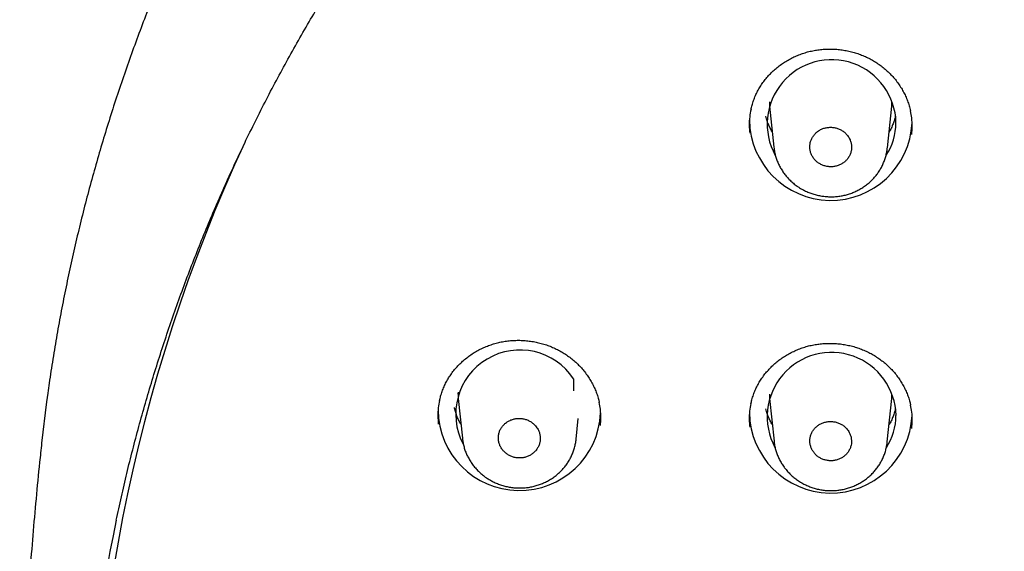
# Model space of a CAD drawing. Header units: millimetres. Extents: x 8 to 1128, y 12 to 2387.
# Tile 61 of 90: x 419 to 446, y 2279 to 2293. Entities that reach past the tile are written whole.
import ezdxf

# ---------------------------------------------------------------- set-up
doc = ezdxf.new("R2010")
doc.units = ezdxf.units.MM

msp = doc.modelspace()

# ---------------------------------------------------------------- linework, layer by layer
at = {"color": 7, "linetype": 'Continuous', "lineweight": 30}
for p, q in [((439.288, 2290.851), (439.404, 2289.717)), ((442.541, 2289.698), (442.659, 2290.851)), ((433.874, 2283.314), (433.874, 2282.989)), ((430.688, 2282.77), (430.8, 2281.679)), ((439.288, 2282.77), (439.409, 2281.596)), ((442.537, 2281.577), (442.659, 2282.77)), ((433.945, 2281.654), (434.003, 2282.225))]:
    msp.add_line(p, q, dxfattribs=at)
at = {"color": 7, "linetype": 'Continuous', "lineweight": 30, "flags": 128}
for points in [[(439.281, 2290.97), (439.286, 2290.876), (439.288, 2290.851)], [(442.659, 2290.851), (442.661, 2290.876), (442.666, 2290.97)], [(419.351, 2282.921), (419.318, 2282.678), (419.18, 2281.538)], [(439.281, 2282.889), (439.286, 2282.794), (439.288, 2282.77)], [(442.659, 2282.77), (442.661, 2282.794), (442.666, 2282.889)]]:
    msp.add_lwpolyline(points, dxfattribs=at)
at = {"color": 7, "linetype": 'Continuous', "lineweight": 30}
for centre, radius, start, end in [((440.999, 2290.35), 1.778, 1.133, 209.0053), ((440.976, 2290.492), 2.247, 180.7002, 357.291), ((441.155, 2290.39), 1.622, 326.3801, 359.8492), ((465.547, 2270.841), 44.967, 154.9968, 182.8681), ((432.391, 2282.339), 1.774, 33.2986, 208.2552), ((440.999, 2282.268), 1.779, 1.1597, 208.3981), ((432.176, 2282.922), 1.496, 178.8434, 185.8578), ((432.376, 2282.479), 2.247, 180.7178, 357.2905), ((440.976, 2282.41), 2.247, 180.7071, 357.2908), ((441.159, 2282.307), 1.618, 326.8588, 359.896), ((465.19, 2270.182), 44.907, 168.136, 186.2341)]:
    msp.add_arc(centre, radius, start, end, dxfattribs=at)
for points, knots in [([(522.783, 2283.018), (522.782, 2283.021), (522.752, 2283.248), (522.683, 2283.696), (522.575, 2284.363), (522.456, 2285.029), (522.327, 2285.692), (522.189, 2286.354), (522.041, 2287.015), (521.884, 2287.673), (521.717, 2288.329), (521.54, 2288.983), (521.354, 2289.634), (521.158, 2290.284), (520.953, 2290.93), (520.738, 2291.574), (520.514, 2292.215), (520.281, 2292.853), (520.038, 2293.488), (519.786, 2294.12), (519.525, 2294.748), (519.255, 2295.373), (518.976, 2295.994), (518.687, 2296.612), (518.39, 2297.226), (518.083, 2297.836), (517.768, 2298.442), (517.444, 2299.044), (517.111, 2299.642), (516.77, 2300.235), (516.419, 2300.824), (516.061, 2301.408), (515.693, 2301.988), (515.318, 2302.563), (514.934, 2303.133), (514.541, 2303.698), (514.141, 2304.257), (513.732, 2304.812), (513.315, 2305.361), (512.89, 2305.905), (512.458, 2306.443), (512.017, 2306.975), (511.569, 2307.502), (511.113, 2308.023), (510.649, 2308.538), (510.178, 2309.047), (509.7, 2309.55), (509.214, 2310.046), (508.721, 2310.537), (508.221, 2311.021), (507.714, 2311.498), (507.2, 2311.969), (506.679, 2312.433), (506.152, 2312.89), (505.617, 2313.34), (505.077, 2313.784), (504.53, 2314.22), (503.976, 2314.649), (503.416, 2315.071), (502.85, 2315.486), (502.279, 2315.894), (501.701, 2316.294), (501.117, 2316.686), (500.528, 2317.071), (499.933, 2317.448), (499.333, 2317.818), (498.727, 2318.18), (498.116, 2318.533), (497.5, 2318.879), (496.879, 2319.217), (496.254, 2319.547), (495.623, 2319.869), (494.988, 2320.182), (494.348, 2320.488), (493.704, 2320.785), (493.055, 2321.073), (492.403, 2321.353), (491.746, 2321.625), (491.085, 2321.888), (490.421, 2322.143), (489.753, 2322.389), (489.081, 2322.626), (488.406, 2322.855), (487.728, 2323.075), (487.047, 2323.286), (486.362, 2323.488), (485.675, 2323.681), (484.985, 2323.866), (484.292, 2324.041), (483.597, 2324.208), (482.899, 2324.365), (482.199, 2324.514), (481.497, 2324.653), (480.794, 2324.784), (480.088, 2324.905), (479.38, 2325.017), (478.671, 2325.12), (477.961, 2325.214), (477.249, 2325.298), (476.536, 2325.373), (475.822, 2325.439), (475.107, 2325.496), (474.392, 2325.544), (473.675, 2325.582), (472.959, 2325.611), (472.242, 2325.631), (471.524, 2325.641), (470.807, 2325.643), (470.089, 2325.634), (469.372, 2325.617), (468.655, 2325.59), (467.939, 2325.554), (467.223, 2325.509), (466.508, 2325.455), (465.794, 2325.391), (465.081, 2325.318), (464.369, 2325.236), (463.658, 2325.145), (462.948, 2325.044), (462.24, 2324.934), (461.534, 2324.816), (460.83, 2324.688), (460.127, 2324.55), (459.427, 2324.404), (458.729, 2324.249), (458.033, 2324.085), (457.34, 2323.912), (456.649, 2323.729), (455.961, 2323.538), (455.275, 2323.338), (454.593, 2323.13), (453.914, 2322.912), (453.238, 2322.686), (452.566, 2322.45), (451.897, 2322.207), (451.231, 2321.954), (450.57, 2321.693), (449.912, 2321.424), (449.258, 2321.146), (448.609, 2320.859), (447.963, 2320.564), (447.322, 2320.261), (446.686, 2319.95), (446.054, 2319.63), (445.427, 2319.302), (444.805, 2318.966), (444.187, 2318.622), (443.575, 2318.27), (442.968, 2317.911), (442.367, 2317.543), (441.77, 2317.168), (441.18, 2316.785), (440.594, 2316.394), (440.015, 2315.996), (439.442, 2315.591), (438.874, 2315.178), (438.313, 2314.757), (437.758, 2314.33), (437.209, 2313.895), (436.667, 2313.454), (436.131, 2313.005), (435.601, 2312.549), (435.079, 2312.087), (434.563, 2311.618), (434.054, 2311.142), (433.552, 2310.66), (433.057, 2310.171), (432.57, 2309.676), (432.09, 2309.175), (431.617, 2308.668), (431.151, 2308.154), (430.693, 2307.635), (430.243, 2307.109), (429.8, 2306.578), (429.366, 2306.041), (428.939, 2305.499), (428.52, 2304.951), (428.109, 2304.398), (427.706, 2303.839), (427.312, 2303.276), (426.926, 2302.707), (426.548, 2302.134), (426.178, 2301.555), (425.817, 2300.972), (425.465, 2300.384), (425.121, 2299.792), (424.786, 2299.195), (424.46, 2298.594), (424.142, 2297.989), (423.834, 2297.38), (423.534, 2296.767), (423.243, 2296.15), (422.962, 2295.53), (422.689, 2294.905), (422.426, 2294.278), (422.171, 2293.647), (421.926, 2293.013), (421.691, 2292.375), (421.464, 2291.735), (421.247, 2291.092), (421.04, 2290.446), (420.842, 2289.798), (420.653, 2289.147), (420.474, 2288.493), (420.305, 2287.838), (420.145, 2287.18), (419.994, 2286.52), (419.854, 2285.858), (419.723, 2285.195), (419.601, 2284.53), (419.49, 2283.864), (419.407, 2283.328), (419.365, 2283.015), (419.353, 2282.925)], [0, 0, 0, 0, 0.000073, 0.004843, 0.009613, 0.014384, 0.019154, 0.023925, 0.028695, 0.033466, 0.038237, 0.043007, 0.047778, 0.052549, 0.05732, 0.062091, 0.066862, 0.071634, 0.076405, 0.081176, 0.085948, 0.090719, 0.095491, 0.100263, 0.105035, 0.109807, 0.114579, 0.119351, 0.124124, 0.128896, 0.133669, 0.138442, 0.143214, 0.147987, 0.15276, 0.157534, 0.162307, 0.16708, 0.171854, 0.176628, 0.181401, 0.186175, 0.190949, 0.195724, 0.200498, 0.205272, 0.210047, 0.214821, 0.219596, 0.224371, 0.229146, 0.233921, 0.238696, 0.243471, 0.248247, 0.253022, 0.257798, 0.262574, 0.267349, 0.272125, 0.276901, 0.281677, 0.286453, 0.29123, 0.296006, 0.300783, 0.305559, 0.310336, 0.315112, 0.319889, 0.324666, 0.329443, 0.33422, 0.338997, 0.343774, 0.348551, 0.353329, 0.358106, 0.362883, 0.367661, 0.372438, 0.377216, 0.381994, 0.386771, 0.391549, 0.396327, 0.401105, 0.405883, 0.41066, 0.415438, 0.420216, 0.424994, 0.429772, 0.434551, 0.439329, 0.444107, 0.448885, 0.453663, 0.458441, 0.46322, 0.467998, 0.472776, 0.477554, 0.482333, 0.487111, 0.491889, 0.496668, 0.501446, 0.506224, 0.511003, 0.515781, 0.520559, 0.525338, 0.530116, 0.534894, 0.539672, 0.544451, 0.549229, 0.554007, 0.558785, 0.563564, 0.568342, 0.57312, 0.577898, 0.582676, 0.587454, 0.592232, 0.597011, 0.601789, 0.606566, 0.611344, 0.616122, 0.6209, 0.625678, 0.630456, 0.635233, 0.640011, 0.644788, 0.649566, 0.654343, 0.659121, 0.663898, 0.668676, 0.673453, 0.67823, 0.683007, 0.687784, 0.692561, 0.697338, 0.702115, 0.706891, 0.711668, 0.716444, 0.721221, 0.725997, 0.730773, 0.73555, 0.740326, 0.745102, 0.749877, 0.754653, 0.759429, 0.764205, 0.76898, 0.773755, 0.778531, 0.783306, 0.788081, 0.792856, 0.79763, 0.802405, 0.80718, 0.811954, 0.816728, 0.821503, 0.826277, 0.831051, 0.835825, 0.840598, 0.845372, 0.850145, 0.854919, 0.859692, 0.864465, 0.869238, 0.874011, 0.878784, 0.883557, 0.888329, 0.893101, 0.897874, 0.902646, 0.907418, 0.91219, 0.916962, 0.921734, 0.926505, 0.931277, 0.936048, 0.94082, 0.945591, 0.950362, 0.955133, 0.959904, 0.964675, 0.969446, 0.974217, 0.978988, 0.983758, 0.988529, 0.993299, 0.99807, 1, 1, 1, 1]), ([(421.243, 2279.41), (421.248, 2279.436), (421.297, 2279.678), (421.4, 2280.137), (421.552, 2280.787), (421.714, 2281.434), (421.886, 2282.078), (422.067, 2282.721), (422.258, 2283.361), (422.458, 2283.999), (422.667, 2284.634), (422.886, 2285.266), (423.115, 2285.895), (423.352, 2286.521), (423.599, 2287.144), (423.855, 2287.764), (424.121, 2288.38), (424.395, 2288.993), (424.678, 2289.602), (424.971, 2290.207), (425.272, 2290.808), (425.583, 2291.406), (425.902, 2291.999), (426.23, 2292.588), (426.566, 2293.173), (426.911, 2293.753), (427.265, 2294.329), (427.628, 2294.9), (427.998, 2295.466), (428.377, 2296.027), (428.765, 2296.583), (429.16, 2297.135), (429.564, 2297.68), (429.976, 2298.221), (430.396, 2298.756), (430.823, 2299.286), (431.259, 2299.81), (431.702, 2300.328), (432.153, 2300.84), (432.611, 2301.346), (433.077, 2301.847), (433.55, 2302.341), (434.031, 2302.829), (434.518, 2303.311), (435.013, 2303.786), (435.515, 2304.254), (436.023, 2304.716), (436.539, 2305.172), (437.061, 2305.62), (437.59, 2306.062), (438.125, 2306.497), (438.667, 2306.924), (439.215, 2307.345), (439.769, 2307.758), (440.329, 2308.164), (440.895, 2308.563), (441.467, 2308.954), (442.045, 2309.338), (442.628, 2309.714), (443.217, 2310.082), (443.812, 2310.443), (444.411, 2310.796), (445.016, 2311.141), (445.626, 2311.478), (446.241, 2311.807), (446.86, 2312.128), (447.485, 2312.441), (448.113, 2312.745), (448.747, 2313.041), (449.384, 2313.329), (450.026, 2313.609), (450.672, 2313.88), (451.322, 2314.143), (451.976, 2314.397), (452.633, 2314.643), (453.294, 2314.88), (453.959, 2315.108), (454.627, 2315.328), (455.298, 2315.539), (455.972, 2315.741), (456.649, 2315.934), (457.328, 2316.118), (458.011, 2316.294), (458.696, 2316.46), (459.383, 2316.618), (460.073, 2316.766), (460.765, 2316.906), (461.458, 2317.036), (462.154, 2317.157), (462.851, 2317.269), (463.55, 2317.372), (464.251, 2317.466), (464.953, 2317.551), (465.656, 2317.627), (466.36, 2317.693), (467.064, 2317.75), (467.77, 2317.798), (468.476, 2317.836), (469.183, 2317.866), (469.89, 2317.886), (470.598, 2317.897), (471.305, 2317.898), (472.013, 2317.891), (472.72, 2317.874), (473.427, 2317.848), (474.134, 2317.812), (474.84, 2317.767), (475.545, 2317.714), (476.249, 2317.65), (476.952, 2317.578), (477.655, 2317.497), (478.356, 2317.406), (479.055, 2317.306), (479.753, 2317.197), (480.449, 2317.079), (481.144, 2316.952), (481.836, 2316.815), (482.527, 2316.67), (483.215, 2316.516), (483.901, 2316.352), (484.584, 2316.18), (485.265, 2315.999), (485.943, 2315.808), (486.618, 2315.609), (487.29, 2315.402), (487.959, 2315.185), (488.624, 2314.96), (489.286, 2314.726), (489.945, 2314.483), (490.6, 2314.232), (491.251, 2313.972), (491.899, 2313.704), (492.542, 2313.427), (493.181, 2313.142), (493.816, 2312.848), (494.446, 2312.547), (495.072, 2312.237), (495.693, 2311.918), (496.31, 2311.592), (496.921, 2311.258), (497.528, 2310.916), (498.129, 2310.566), (498.726, 2310.208), (499.316, 2309.842), (499.902, 2309.468), (500.481, 2309.087), (501.055, 2308.699), (501.624, 2308.303), (502.186, 2307.899), (502.742, 2307.488), (503.292, 2307.07), (503.836, 2306.645), (504.373, 2306.213), (504.904, 2305.774), (505.429, 2305.327), (505.947, 2304.874), (506.458, 2304.415), (506.962, 2303.948), (507.459, 2303.475), (507.949, 2302.996), (508.432, 2302.51), (508.908, 2302.018), (509.376, 2301.52), (509.837, 2301.016), (510.291, 2300.505), (510.736, 2299.989), (511.174, 2299.467), (511.605, 2298.94), (512.027, 2298.406), (512.442, 2297.868), (512.848, 2297.324), (513.247, 2296.774), (513.637, 2296.22), (514.019, 2295.66), (514.393, 2295.096), (514.758, 2294.527), (515.114, 2293.953), (515.463, 2293.374), (515.802, 2292.791), (516.133, 2292.203), (516.455, 2291.611), (516.769, 2291.015), (517.073, 2290.415), (517.369, 2289.811), (517.655, 2289.204), (517.933, 2288.592), (518.201, 2287.977), (518.461, 2287.359), (518.711, 2286.737), (518.952, 2286.112), (519.183, 2285.484), (519.405, 2284.853), (519.618, 2284.219), (519.822, 2283.582), (520.016, 2282.943), (520.2, 2282.301), (520.375, 2281.657), (520.54, 2281.011), (520.696, 2280.362), (520.806, 2279.878), (520.862, 2279.61), (520.872, 2279.56)], [0, 0, 0, 0, 0.000587, 0.005655, 0.010724, 0.015792, 0.02086, 0.025928, 0.030996, 0.036065, 0.041133, 0.046201, 0.051269, 0.056337, 0.061405, 0.066473, 0.071541, 0.076609, 0.081677, 0.086745, 0.091813, 0.096881, 0.101949, 0.107017, 0.112084, 0.117152, 0.12222, 0.127288, 0.132355, 0.137423, 0.142491, 0.147558, 0.152626, 0.157694, 0.162761, 0.167829, 0.172896, 0.177964, 0.183031, 0.188099, 0.193166, 0.198233, 0.203301, 0.208368, 0.213435, 0.218503, 0.22357, 0.228637, 0.233704, 0.238771, 0.243839, 0.248906, 0.253973, 0.25904, 0.264107, 0.269174, 0.274241, 0.279308, 0.284375, 0.289442, 0.294509, 0.299576, 0.304643, 0.309709, 0.314776, 0.319843, 0.32491, 0.329977, 0.335044, 0.34011, 0.345177, 0.350244, 0.355311, 0.360377, 0.365444, 0.370511, 0.375577, 0.380644, 0.385711, 0.390777, 0.395844, 0.400911, 0.405977, 0.411044, 0.416111, 0.421177, 0.426244, 0.43131, 0.436377, 0.441443, 0.44651, 0.451577, 0.456643, 0.46171, 0.466776, 0.471843, 0.476909, 0.481976, 0.487042, 0.492109, 0.497176, 0.502242, 0.507309, 0.512375, 0.517442, 0.522508, 0.527575, 0.532641, 0.537708, 0.542774, 0.547841, 0.552907, 0.557974, 0.563041, 0.568107, 0.573174, 0.57824, 0.583307, 0.588373, 0.59344, 0.598507, 0.603573, 0.60864, 0.613706, 0.618773, 0.62384, 0.628906, 0.633973, 0.63904, 0.644106, 0.649173, 0.65424, 0.659306, 0.664373, 0.66944, 0.674507, 0.679573, 0.68464, 0.689707, 0.694774, 0.699841, 0.704907, 0.709974, 0.715041, 0.720108, 0.725175, 0.730242, 0.735309, 0.740376, 0.745443, 0.75051, 0.755577, 0.760644, 0.765711, 0.770778, 0.775845, 0.780912, 0.78598, 0.791047, 0.796114, 0.801181, 0.806248, 0.811316, 0.816383, 0.82145, 0.826518, 0.831585, 0.836653, 0.84172, 0.846788, 0.851855, 0.856923, 0.86199, 0.867058, 0.872125, 0.877193, 0.882261, 0.887328, 0.892396, 0.897464, 0.902532, 0.9076, 0.912667, 0.917735, 0.922803, 0.927871, 0.932939, 0.938007, 0.943075, 0.948143, 0.953211, 0.958279, 0.963347, 0.968415, 0.973483, 0.978551, 0.98362, 0.988688, 0.993756, 0.998824, 1, 1, 1, 1]), ([(438.773, 2290.754), (438.782, 2290.793), (438.801, 2290.878), (438.843, 2291.006), (438.894, 2291.137), (438.954, 2291.262), (439.023, 2291.383), (439.101, 2291.499), (439.187, 2291.611), (439.281, 2291.718), (439.384, 2291.819), (439.493, 2291.915), (439.61, 2292.003), (439.732, 2292.084), (439.86, 2292.158), (439.992, 2292.222), (440.128, 2292.278), (440.266, 2292.325), (440.407, 2292.363), (440.55, 2292.392), (440.696, 2292.412), (440.843, 2292.423), (440.992, 2292.425), (441.141, 2292.418), (441.29, 2292.401), (441.438, 2292.376), (441.583, 2292.341), (441.725, 2292.298), (441.864, 2292.246), (441.998, 2292.186), (442.126, 2292.117), (442.25, 2292.041), (442.369, 2291.958), (442.482, 2291.866), (442.589, 2291.768), (442.69, 2291.663), (442.783, 2291.552), (442.868, 2291.435), (442.945, 2291.313), (443.013, 2291.188), (443.072, 2291.059), (443.121, 2290.927), (443.157, 2290.811), (443.172, 2290.739), (443.178, 2290.712)], [0, 0, 0, 0, 0.02096, 0.045373, 0.069569, 0.0935, 0.117188, 0.14088, 0.164847, 0.188998, 0.213295, 0.237693, 0.262141, 0.286579, 0.310948, 0.335205, 0.359318, 0.383262, 0.407001, 0.430706, 0.454587, 0.478603, 0.502733, 0.526949, 0.551216, 0.575496, 0.599741, 0.623917, 0.647999, 0.671966, 0.695771, 0.719546, 0.743486, 0.767574, 0.791782, 0.816081, 0.840433, 0.8648, 0.889137, 0.913413, 0.937608, 0.961708, 0.985598, 1, 1, 1, 1]), ([(438.773, 2290.757), (438.759, 2290.69), (438.731, 2290.544), (438.719, 2290.323), (438.732, 2290.171), (438.738, 2290.1)], [0, 0, 0, 0, 0.312277, 0.673536, 1, 1, 1, 1]), ([(443.212, 2290.068), (443.218, 2290.139), (443.23, 2290.29), (443.218, 2290.507), (443.19, 2290.65), (443.177, 2290.715)], [0, 0, 0, 0, 0.329145, 0.696603, 1, 1, 1, 1]), ([(439.362, 2290.128), (439.357, 2290.137), (439.33, 2290.181), (439.289, 2290.265), (439.24, 2290.381), (439.206, 2290.482), (439.191, 2290.545), (439.186, 2290.568)], [0, 0, 0, 0, 0.061194, 0.323592, 0.586505, 0.849916, 1, 1, 1, 1]), ([(442.762, 2290.571), (442.757, 2290.549), (442.743, 2290.487), (442.709, 2290.386), (442.661, 2290.27), (442.619, 2290.184), (442.591, 2290.138), (442.585, 2290.128)], [0, 0, 0, 0, 0.141973, 0.405007, 0.667697, 0.929976, 1, 1, 1, 1]), ([(441.42, 2290.059), (441.399, 2290.082), (441.355, 2290.128), (441.276, 2290.182), (441.189, 2290.225), (441.096, 2290.253), (440.999, 2290.265), (440.901, 2290.262), (440.805, 2290.244), (440.715, 2290.211), (440.631, 2290.163), (440.558, 2290.103), (440.496, 2290.032), (440.448, 2289.953), (440.414, 2289.866), (440.397, 2289.776), (440.395, 2289.683), (440.41, 2289.592), (440.442, 2289.504), (440.488, 2289.423), (440.548, 2289.349), (440.62, 2289.287), (440.702, 2289.236), (440.792, 2289.199), (440.887, 2289.177), (440.984, 2289.17), (441.082, 2289.179), (441.176, 2289.203), (441.264, 2289.242), (441.344, 2289.294), (441.414, 2289.358), (441.471, 2289.432), (441.514, 2289.515), (441.541, 2289.603), (441.553, 2289.695), (441.548, 2289.787), (441.526, 2289.878), (441.487, 2289.971), (441.444, 2290.028), (441.42, 2290.059)], [0, 0, 0, 0, 0.02648, 0.053729, 0.080209, 0.107458, 0.133937, 0.161184, 0.187655, 0.214894, 0.241354, 0.268581, 0.295031, 0.322249, 0.348696, 0.375909, 0.40236, 0.429577, 0.456038, 0.483265, 0.509737, 0.536976, 0.563456, 0.590703, 0.617183, 0.644432, 0.670906, 0.698148, 0.724611, 0.751843, 0.778295, 0.805515, 0.831962, 0.859176, 0.885625, 0.91284, 0.939298, 0.966521, 1, 1, 1, 1]), ([(439.406, 2289.715), (439.409, 2289.69), (439.415, 2289.625), (439.436, 2289.523), (439.468, 2289.41), (439.51, 2289.298), (439.561, 2289.19), (439.621, 2289.085), (439.69, 2288.984), (439.767, 2288.888), (439.852, 2288.798), (439.944, 2288.715), (440.031, 2288.648), (440.088, 2288.61), (440.111, 2288.595)], [0, 0, 0, 0, 0.055517, 0.143233, 0.229556, 0.316757, 0.404734, 0.493394, 0.582598, 0.672179, 0.761932, 0.851649, 0.941192, 1, 1, 1, 1]), ([(440.111, 2288.595), (440.132, 2288.582), (440.187, 2288.548), (440.282, 2288.5), (440.395, 2288.451), (440.512, 2288.412), (440.633, 2288.381), (440.757, 2288.359), (440.883, 2288.346), (441.009, 2288.343), (441.135, 2288.349), (441.259, 2288.365), (441.38, 2288.391), (441.498, 2288.426), (441.613, 2288.469), (441.725, 2288.522), (441.833, 2288.583), (441.936, 2288.653), (442.034, 2288.73), (442.124, 2288.815), (442.207, 2288.906), (442.281, 2289.002), (442.346, 2289.102), (442.402, 2289.207), (442.449, 2289.316), (442.488, 2289.43), (442.517, 2289.547), (442.534, 2289.637), (442.538, 2289.689), (442.539, 2289.701)], [0, 0, 0, 0, 0.023053, 0.061148, 0.099429, 0.138005, 0.176837, 0.215863, 0.255009, 0.294165, 0.333249, 0.37219, 0.410904, 0.448962, 0.487265, 0.525939, 0.564904, 0.604057, 0.643253, 0.682347, 0.721224, 0.759785, 0.797527, 0.835237, 0.873297, 0.911605, 0.950106, 0.988732, 1, 1, 1, 1]), ([(430.172, 2282.718), (430.181, 2282.757), (430.2, 2282.842), (430.241, 2282.969), (430.292, 2283.099), (430.352, 2283.225), (430.421, 2283.345), (430.498, 2283.46), (430.584, 2283.572), (430.679, 2283.678), (430.781, 2283.779), (430.89, 2283.874), (431.007, 2283.962), (431.129, 2284.043), (431.257, 2284.116), (431.389, 2284.181), (431.524, 2284.236), (431.663, 2284.283), (431.804, 2284.32), (431.947, 2284.349), (432.092, 2284.369), (432.24, 2284.38), (432.389, 2284.381), (432.538, 2284.374), (432.687, 2284.357), (432.835, 2284.332), (432.98, 2284.297), (433.123, 2284.254), (433.261, 2284.202), (433.395, 2284.141), (433.524, 2284.073), (433.648, 2283.997), (433.767, 2283.914), (433.88, 2283.823), (433.987, 2283.724), (434.088, 2283.619), (434.182, 2283.508), (434.267, 2283.392), (434.344, 2283.271), (434.413, 2283.145), (434.472, 2283.017), (434.522, 2282.885), (434.558, 2282.768), (434.574, 2282.694), (434.58, 2282.664)], [0, 0, 0, 0, 0.020792, 0.045187, 0.069366, 0.093282, 0.116955, 0.140627, 0.164575, 0.188707, 0.212985, 0.237363, 0.261794, 0.286214, 0.310568, 0.334811, 0.35891, 0.382842, 0.40657, 0.430255, 0.454118, 0.478114, 0.502223, 0.526417, 0.550663, 0.574921, 0.599144, 0.6233, 0.647361, 0.671308, 0.695095, 0.718841, 0.742751, 0.766808, 0.790986, 0.815254, 0.839576, 0.863912, 0.888218, 0.912465, 0.936631, 0.960703, 0.984571, 1, 1, 1, 1]), ([(438.771, 2282.628), (438.779, 2282.666), (438.798, 2282.749), (438.838, 2282.875), (438.889, 2283.006), (438.949, 2283.131), (439.018, 2283.252), (439.095, 2283.368), (439.18, 2283.479), (439.275, 2283.587), (439.377, 2283.688), (439.486, 2283.784), (439.602, 2283.872), (439.725, 2283.954), (439.852, 2284.027), (439.984, 2284.092), (440.119, 2284.149), (440.258, 2284.196), (440.399, 2284.234), (440.542, 2284.263), (440.687, 2284.284), (440.835, 2284.295), (440.984, 2284.298), (441.133, 2284.291), (441.282, 2284.275), (441.43, 2284.25), (441.575, 2284.216), (441.718, 2284.174), (441.857, 2284.122), (441.991, 2284.063), (442.12, 2283.995), (442.244, 2283.92), (442.363, 2283.837), (442.476, 2283.746), (442.584, 2283.648), (442.685, 2283.544), (442.779, 2283.433), (442.865, 2283.317), (442.942, 2283.196), (443.011, 2283.071), (443.071, 2282.943), (443.12, 2282.812), (443.157, 2282.693), (443.174, 2282.616), (443.18, 2282.585)], [0, 0, 0, 0, 0.02005, 0.044443, 0.06862, 0.092532, 0.116201, 0.139867, 0.163809, 0.187934, 0.212205, 0.236577, 0.260999, 0.285411, 0.309756, 0.333991, 0.35808, 0.382003, 0.405722, 0.429398, 0.45325, 0.477236, 0.501336, 0.525521, 0.549758, 0.574007, 0.598222, 0.622369, 0.646422, 0.670361, 0.69414, 0.717878, 0.741782, 0.765833, 0.790006, 0.81427, 0.838589, 0.862924, 0.88723, 0.911477, 0.935643, 0.959715, 0.983586, 1, 1, 1, 1]), ([(430.171, 2282.722), (430.158, 2282.655), (430.129, 2282.509), (430.118, 2282.289), (430.131, 2282.138), (430.137, 2282.067)], [0, 0, 0, 0, 0.313153, 0.675033, 1, 1, 1, 1]), ([(430.762, 2282.054), (430.743, 2282.087), (430.705, 2282.157), (430.656, 2282.268), (430.615, 2282.386), (430.59, 2282.472), (430.582, 2282.519), (430.581, 2282.525)], [0, 0, 0, 0, 0.220799, 0.467434, 0.714545, 0.9621, 1, 1, 1, 1]), ([(434.614, 2282.025), (434.62, 2282.096), (434.632, 2282.246), (434.62, 2282.462), (434.591, 2282.604), (434.579, 2282.668)], [0, 0, 0, 0, 0.331186, 0.700173, 1, 1, 1, 1]), ([(438.77, 2282.632), (438.757, 2282.564), (438.728, 2282.417), (438.716, 2282.197), (438.73, 2282.047), (438.736, 2281.977)], [0, 0, 0, 0, 0.316583, 0.678583, 1, 1, 1, 1]), ([(439.362, 2282.047), (439.357, 2282.055), (439.33, 2282.099), (439.289, 2282.184), (439.24, 2282.299), (439.206, 2282.401), (439.191, 2282.464), (439.186, 2282.487)], [0, 0, 0, 0, 0.0611944, 0.3235916, 0.586505, 0.8499165, 1, 1, 1, 1]), ([(442.762, 2282.49), (442.757, 2282.468), (442.743, 2282.405), (442.709, 2282.305), (442.661, 2282.188), (442.619, 2282.102), (442.591, 2282.057), (442.585, 2282.047)], [0, 0, 0, 0, 0.141973, 0.405007, 0.667697, 0.929976, 1, 1, 1, 1]), ([(443.214, 2281.947), (443.22, 2282.018), (443.233, 2282.169), (443.22, 2282.385), (443.192, 2282.526), (443.179, 2282.589)], [0, 0, 0, 0, 0.33473, 0.70438, 1, 1, 1, 1]), ([(432.825, 2282.014), (432.803, 2282.037), (432.76, 2282.084), (432.681, 2282.139), (432.594, 2282.183), (432.5, 2282.211), (432.403, 2282.225), (432.305, 2282.223), (432.209, 2282.205), (432.118, 2282.173), (432.033, 2282.126), (431.959, 2282.067), (431.896, 2281.996), (431.847, 2281.917), (431.813, 2281.83), (431.795, 2281.74), (431.793, 2281.647), (431.807, 2281.556), (431.838, 2281.468), (431.884, 2281.386), (431.944, 2281.312), (432.015, 2281.249), (432.098, 2281.197), (432.187, 2281.159), (432.283, 2281.136), (432.38, 2281.128), (432.478, 2281.136), (432.572, 2281.159), (432.662, 2281.198), (432.742, 2281.249), (432.813, 2281.313), (432.87, 2281.387), (432.914, 2281.469), (432.942, 2281.557), (432.954, 2281.649), (432.95, 2281.741), (432.929, 2281.832), (432.891, 2281.926), (432.848, 2281.983), (432.825, 2282.014)], [0, 0, 0, 0, 0.02648, 0.053728, 0.080208, 0.107456, 0.13394, 0.161193, 0.187675, 0.214925, 0.241396, 0.268636, 0.295093, 0.322318, 0.348765, 0.375978, 0.402422, 0.429631, 0.45608, 0.483296, 0.509757, 0.536985, 0.563459, 0.590701, 0.617184, 0.644436, 0.670919, 0.698171, 0.724646, 0.75189, 0.778352, 0.805581, 0.832031, 0.859247, 0.88569, 0.9129, 0.939347, 0.966559, 1, 1, 1, 1]), ([(441.42, 2281.933), (441.399, 2281.956), (441.356, 2282.002), (441.278, 2282.056), (441.191, 2282.099), (441.098, 2282.127), (441.001, 2282.14), (440.905, 2282.137), (440.809, 2282.12), (440.719, 2282.087), (440.635, 2282.04), (440.561, 2281.981), (440.499, 2281.911), (440.451, 2281.832), (440.417, 2281.746), (440.399, 2281.656), (440.397, 2281.564), (440.412, 2281.474), (440.443, 2281.386), (440.488, 2281.305), (440.548, 2281.231), (440.619, 2281.169), (440.701, 2281.118), (440.79, 2281.081), (440.885, 2281.059), (440.982, 2281.051), (441.079, 2281.06), (441.172, 2281.083), (441.261, 2281.121), (441.341, 2281.173), (441.41, 2281.237), (441.467, 2281.31), (441.511, 2281.392), (441.539, 2281.48), (441.55, 2281.571), (441.546, 2281.662), (441.525, 2281.752), (441.486, 2281.845), (441.444, 2281.902), (441.42, 2281.933)], [0, 0, 0, 0, 0.026475, 0.053719, 0.080194, 0.107437, 0.133915, 0.16116, 0.187634, 0.214876, 0.241342, 0.268577, 0.295034, 0.32226, 0.348711, 0.37593, 0.402381, 0.429599, 0.456054, 0.483277, 0.509742, 0.536973, 0.563446, 0.590686, 0.617163, 0.644408, 0.670883, 0.698127, 0.724596, 0.751833, 0.778293, 0.805521, 0.831974, 0.859195, 0.885645, 0.912862, 0.939316, 0.966537, 1, 1, 1, 1]), ([(430.802, 2281.676), (430.804, 2281.653), (430.81, 2281.591), (430.83, 2281.491), (430.862, 2281.377), (430.903, 2281.266), (430.954, 2281.157), (431.014, 2281.052), (431.082, 2280.95), (431.159, 2280.854), (431.243, 2280.764), (431.334, 2280.68), (431.424, 2280.61), (431.485, 2280.57), (431.511, 2280.553)], [0, 0, 0, 0, 0.050349, 0.137832, 0.223862, 0.310657, 0.398241, 0.486523, 0.57537, 0.664614, 0.75406, 0.84349, 0.932762, 1, 1, 1, 1]), ([(431.511, 2280.553), (431.532, 2280.54), (431.588, 2280.506), (431.682, 2280.457), (431.796, 2280.409), (431.914, 2280.369), (432.035, 2280.338), (432.159, 2280.316), (432.285, 2280.304), (432.411, 2280.3), (432.537, 2280.307), (432.661, 2280.323), (432.783, 2280.349), (432.901, 2280.383), (433.016, 2280.427), (433.128, 2280.479), (433.236, 2280.54), (433.34, 2280.61), (433.437, 2280.687), (433.528, 2280.771), (433.61, 2280.862), (433.684, 2280.958), (433.749, 2281.059), (433.805, 2281.163), (433.853, 2281.272), (433.892, 2281.386), (433.921, 2281.502), (433.938, 2281.593), (433.942, 2281.645), (433.943, 2281.657)], [0, 0, 0, 0, 0.023017, 0.061121, 0.099408, 0.137991, 0.176828, 0.215859, 0.25501, 0.294171, 0.33326, 0.372206, 0.410927, 0.448984, 0.487283, 0.52595, 0.564906, 0.604048, 0.643229, 0.682307, 0.721165, 0.759706, 0.797439, 0.835104, 0.873125, 0.911392, 0.949852, 0.988439, 1, 1, 1, 1]), ([(419.181, 2281.538), (419.162, 2281.363), (419.106, 2280.852), (419.024, 2280.003), (418.935, 2278.993), (418.855, 2277.982), (418.785, 2276.969), (418.726, 2275.955), (418.675, 2274.94), (418.635, 2273.925), (418.605, 2272.909), (418.585, 2271.892), (418.574, 2271.017), (418.575, 2270.481), (418.575, 2270.283)], [0, 0, 0, 0, 0.046993, 0.136973, 0.226977, 0.317003, 0.407047, 0.497105, 0.587175, 0.677254, 0.767338, 0.857424, 0.94751, 1, 1, 1, 1]), ([(439.41, 2281.594), (439.413, 2281.565), (439.42, 2281.496), (439.443, 2281.391), (439.476, 2281.278), (439.519, 2281.167), (439.571, 2281.059), (439.632, 2280.955), (439.701, 2280.855), (439.779, 2280.76), (439.865, 2280.671), (439.957, 2280.589), (440.041, 2280.526), (440.094, 2280.491), (440.113, 2280.479)], [0, 0, 0, 0, 0.064657, 0.15229, 0.238667, 0.326039, 0.414185, 0.503008, 0.592365, 0.682084, 0.771956, 0.86178, 0.951421, 1, 1, 1, 1]), ([(440.113, 2280.479), (440.134, 2280.466), (440.189, 2280.432), (440.284, 2280.383), (440.397, 2280.335), (440.514, 2280.296), (440.635, 2280.265), (440.759, 2280.243), (440.884, 2280.23), (441.01, 2280.227), (441.136, 2280.234), (441.26, 2280.25), (441.381, 2280.276), (441.499, 2280.311), (441.614, 2280.354), (441.725, 2280.407), (441.833, 2280.468), (441.936, 2280.538), (442.033, 2280.615), (442.123, 2280.699), (442.206, 2280.79), (442.279, 2280.886), (442.344, 2280.986), (442.4, 2281.091), (442.447, 2281.2), (442.486, 2281.314), (442.514, 2281.43), (442.531, 2281.519), (442.534, 2281.569), (442.535, 2281.579)], [0, 0, 0, 0, 0.023086, 0.0612416, 0.0995823, 0.1382218, 0.1771178, 0.2162101, 0.2554231, 0.2946463, 0.3337983, 0.3728071, 0.4115839, 0.4497097, 0.4880906, 0.5268418, 0.5658822, 0.6051077, 0.6443694, 0.6835252, 0.7224573, 0.7610628, 0.7987937, 0.8366343, 0.8747548, 0.9131189, 0.9516721, 0.9903453, 1, 1, 1, 1])]:
    msp.add_open_spline(points, degree=3, knots=knots, dxfattribs=at)

doc.saveas('drawing.dxf')
